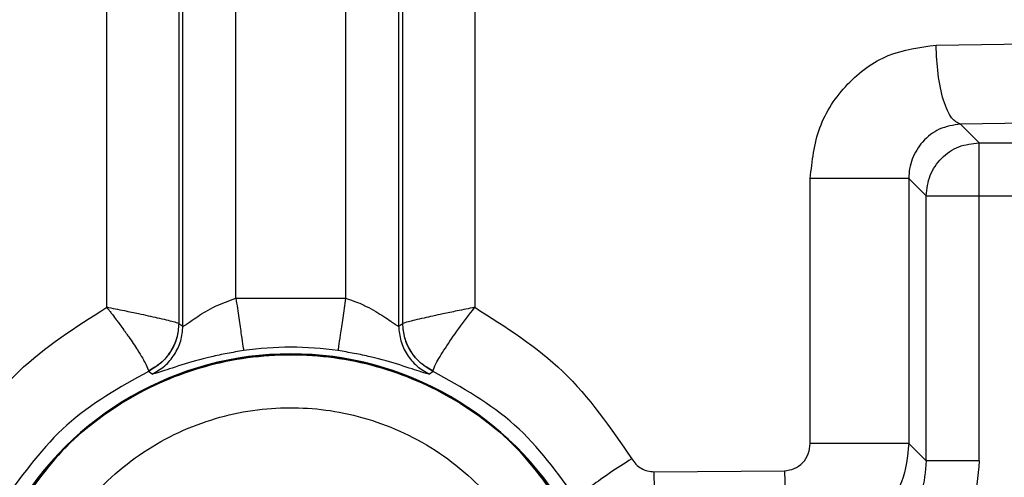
# Model space of a CAD drawing. Header units: inches. Extents: x 144.9 to 238.4, y 214.8 to 247.7.
# Tile 229 of 256: x 177.2994 to 177.3451, y 244.4975 to 244.5188. Entities that reach past the tile are written whole.
import ezdxf

# ---------------------------------------------------------------- set-up
doc = ezdxf.new("R2010")
doc.units = ezdxf.units.IN
doc.header["$LTSCALE"] = 0.25
doc.header["$MEASUREMENT"] = 0
doc.layers.add('ANNOTATIONS', color=1, linetype='Continuous')
doc.layers.add('MOTOR LH', color=7, linetype='Continuous')
doc.styles.add('ARIAL', font='arial.ttf', dxfattribs={"height": 0.09375})
doc.dimstyles.new('STANDARD$0', dxfattribs={"dimtxt": 0.09375, "dimasz": 0.09375, "dimexe": 0.03125, "dimexo": 0.046875, "dimgap": 0.09, "dimtad": 0, "dimtih": 1, "dimtoh": 1, "dimdec": 4, "dimzin": 0, "dimdsep": 46, "dimtxsty": 'ARIAL', "dimcen": 0.09, "dimadec": 0, "dimazin": 0, "dimtfac": 1, "dimtdec": 4, "dimtofl": 0, "dimtmove": 0, "dimatfit": 1, "dimfxl": 1, "dimtolj": 1, "dimtzin": 0, "dimarcsym": 0})

# ---------------------------------------------------------------- blocks, each defined once
blk = doc.blocks.new('*D36')
at = {"layer": 'ANNOTATIONS', "color": 0, "lineweight": -2, "transparency": 16777216}
for p, q in [((176.8454608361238, 244.7210665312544), (176.8454608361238, 245.6873671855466)), ((177.9860858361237, 243.5376739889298), (177.9860858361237, 245.6873671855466)), ((176.9392108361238, 245.6561171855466), (177.130663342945, 245.6561171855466)), ((177.8923358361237, 245.6561171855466), (177.7008833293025, 245.6561171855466))]:
    blk.add_line(p, q, dxfattribs=at)
at = {"layer": 'ANNOTATIONS', "color": 0, "transparency": 16777216}
for points in [[(176.9392108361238, 245.6717421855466), (176.9392108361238, 245.6404921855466), (176.8454608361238, 245.6561171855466)], [(177.8923358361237, 245.6717421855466), (177.8923358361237, 245.6404921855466), (177.9860858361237, 245.6561171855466)]]:
    blk.add_solid(points, dxfattribs=at)
at = {"layer": 'defpoints', "color": 0, "transparency": 16777216}
for p in [(176.8454608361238, 245.6561171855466), (176.8454608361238, 244.6741915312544), (177.9860858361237, 243.4907989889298)]:
    blk.add_point(p, dxfattribs=at)
at = {"layer": 'ANNOTATIONS', "color": 0, "transparency": 16777216, "insert": (177.4157733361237, 245.6561171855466), "char_height": 0.09375, "attachment_point": 5, "style": 'ARIAL'}
blk.add_mtext('\\A1;18 5/8"', dxfattribs=at)
blk = doc.blocks.new('*D38')
at = {"layer": 'ANNOTATIONS', "color": 0, "lineweight": -2, "transparency": 16777216}
for p, q in [((176.5571254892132, 244.7850832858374), (176.5571254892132, 246.0537298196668)), ((177.9860858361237, 243.5376739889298), (177.9860858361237, 246.0537298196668)), ((176.6508754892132, 246.0224798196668), (177.0672639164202, 246.0224798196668)), ((177.8923358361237, 246.0224798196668), (177.4759474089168, 246.0224798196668))]:
    blk.add_line(p, q, dxfattribs=at)
at = {"layer": 'ANNOTATIONS', "color": 0, "transparency": 16777216}
for points in [[(176.6508754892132, 246.0381048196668), (176.6508754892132, 246.0068548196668), (176.5571254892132, 246.0224798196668)], [(177.8923358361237, 246.0381048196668), (177.8923358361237, 246.0068548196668), (177.9860858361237, 246.0224798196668)]]:
    blk.add_solid(points, dxfattribs=at)
at = {"layer": 'defpoints', "color": 0, "transparency": 16777216}
for p in [(177.9860858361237, 246.0224798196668), (176.5571254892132, 244.7382082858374), (177.9860858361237, 243.4907989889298)]:
    blk.add_point(p, dxfattribs=at)
at = {"layer": 'ANNOTATIONS', "color": 0, "transparency": 16777216, "insert": (177.2716056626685, 246.0224798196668), "char_height": 0.09375, "attachment_point": 5, "style": 'ARIAL'}
blk.add_mtext('\\A1;24""', dxfattribs=at)

msp = doc.modelspace()

# ---------------------------------------------------------------- linework, layer by layer
at = {"layer": 'MOTOR LH'}
for p, q in [((177.3069613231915, 244.504550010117), (177.3069613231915, 244.9127306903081)), ((177.3169696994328, 244.9127306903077), (177.3169696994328, 244.5045500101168)), ((177.3094204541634, 244.5058417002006), (177.3094204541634, 244.911439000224)), ((177.3145105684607, 244.9114390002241), (177.3145105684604, 244.5058417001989)), ((177.3034256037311, 244.5054207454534), (177.3034255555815, 244.5343225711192)), ((177.3067675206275, 244.5343225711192), (177.3067675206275, 244.5046750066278)), ((177.317163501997, 244.5046750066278), (177.317163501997, 244.5343225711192)), ((177.3205054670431, 244.5343225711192), (177.3205054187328, 244.5054207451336)), ((177.3419153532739, 244.5175914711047), (177.348492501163, 244.5176782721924)), ((177.3498703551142, 244.514014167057), (177.3430451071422, 244.5139273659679)), ((177.3430451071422, 244.5139273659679), (177.3439122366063, 244.5130602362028)), ((177.3439122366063, 244.4982934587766), (177.3439122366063, 244.5130602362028)), ((177.3439122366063, 244.5130602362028), (177.3489164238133, 244.5130602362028)), ((177.3360737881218, 244.49909927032), (177.3360737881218, 244.5114069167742)), ((177.3406472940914, 244.5114069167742), (177.3414531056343, 244.5106011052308)), ((177.3406472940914, 244.5114069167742), (177.3406472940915, 244.4990992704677)), ((177.3414531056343, 244.4982934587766), (177.3414531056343, 244.5106011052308)), ((177.3414531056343, 244.5106011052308), (177.3513755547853, 244.5106011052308)), ((177.3094204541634, 244.5058417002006), (177.3145105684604, 244.5058417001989)), ((177.3067675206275, 244.5046750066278), (177.3067695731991, 244.5046721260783)), ((177.3067695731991, 244.5046721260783), (177.3069613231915, 244.504550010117)), ((177.3169696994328, 244.5045500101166), (177.3171614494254, 244.5046721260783)), ((177.3171614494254, 244.5046721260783), (177.317163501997, 244.5046750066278)), ((177.3053614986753, 244.502460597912), (177.3053580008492, 244.5024472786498)), ((177.3055345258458, 244.5023180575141), (177.3053580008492, 244.5024472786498)), ((177.3185730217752, 244.5024472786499), (177.3183964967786, 244.5023180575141)), ((177.3185730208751, 244.5024472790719), (177.3185695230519, 244.5024605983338)), ((177.3406472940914, 244.4990992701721), (177.3414531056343, 244.4982934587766)), ((177.3288252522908, 244.4977884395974), (177.3348756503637, 244.4978342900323))]:
    msp.add_line(p, q, dxfattribs=at)
for centre, radius, start, end in [((177.311965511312, 244.488413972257), 0.01515345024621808, 81.6915448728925, 98.3084551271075), ((177.3119655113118, 244.488413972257), 0.01484670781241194, 30.13386626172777, 149.8661514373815), ((177.3119655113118, 244.488413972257), 0.01483247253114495, 30.13386626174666, 149.866142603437)]:
    msp.add_arc(centre, radius, start, end, dxfattribs=at)
for points, knots in [([(177.3360737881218, 244.5114069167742), (177.3361621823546, 244.5122124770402), (177.3363394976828, 244.5138283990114), (177.3376998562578, 244.5158663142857), (177.3396368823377, 244.5172937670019), (177.3411557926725, 244.5174922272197), (177.3419153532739, 244.5175914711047)], [0, 0, 0, 0, 0.2509226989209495, 0.503340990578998, 0.7516360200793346, 1, 1, 1, 1]), ([(177.3430451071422, 244.5139273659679), (177.3429057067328, 244.5139912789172), (177.3426159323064, 244.5141241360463), (177.3422401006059, 244.5149806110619), (177.3419760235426, 244.5161995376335), (177.3419350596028, 244.5171393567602), (177.3419153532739, 244.5175914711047)], [0, 0, 0, 0, 0.2405326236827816, 0.4999999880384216, 0.7594673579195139, 1, 1, 1, 1]), ([(177.3430451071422, 244.513927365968), (177.3427108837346, 244.5138781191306), (177.3420781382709, 244.5137848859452), (177.3412732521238, 244.5131720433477), (177.3408424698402, 244.5124694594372), (177.3406705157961, 244.511863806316), (177.3406549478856, 244.5115575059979), (177.3406472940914, 244.5114069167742)], [0, 0, 0, 0, 0.2920188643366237, 0.5528446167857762, 0.7848272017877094, 0.8942126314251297, 1, 1, 1, 1]), ([(177.3069613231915, 244.504550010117), (177.306972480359, 244.5045502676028), (177.3069953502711, 244.5045507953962), (177.3071203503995, 244.5046314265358), (177.307328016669, 244.5047807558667), (177.3077367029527, 244.5050602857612), (177.3084176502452, 244.5054815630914), (177.3090935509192, 244.5057242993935), (177.3094204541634, 244.5058417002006)], [0, 0, 0, 0, 0.1005301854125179, 0.2060663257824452, 0.3232121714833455, 0.4655150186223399, 0.7414932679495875, 1, 1, 1, 1]), ([(177.3145105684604, 244.5058417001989), (177.3146669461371, 244.5057910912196), (177.3150015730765, 244.5056827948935), (177.3156368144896, 244.5053983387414), (177.3161982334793, 244.505058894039), (177.3166028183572, 244.5047796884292), (177.3168104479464, 244.5046323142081), (177.3169356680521, 244.5045513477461), (177.3169585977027, 244.5045504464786), (177.3169696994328, 244.5045500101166)], [0, 0, 0, 0, 0.1225566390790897, 0.2622545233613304, 0.53665579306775, 0.6769869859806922, 0.79337987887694, 0.8999618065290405, 0.9999999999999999, 0.9999999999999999, 0.9999999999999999, 0.9999999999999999]), ([(177.2961422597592, 244.4983852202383), (177.2971261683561, 244.4998220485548), (177.2990731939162, 244.5026653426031), (177.3019851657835, 244.5045088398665), (177.3034256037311, 244.5054207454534)], [0, 0, 0, 0, 0.5053393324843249, 1, 1, 1, 1]), ([(177.3067675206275, 244.5046750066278), (177.3067097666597, 244.5046950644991), (177.306589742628, 244.5047367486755), (177.30587782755, 244.504900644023), (177.3050354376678, 244.5050895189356), (177.3042165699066, 244.505260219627), (177.3037015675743, 244.5053647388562), (177.3034256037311, 244.5054207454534)], [0, 0, 0, 0, 0.2366574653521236, 0.4918204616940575, 0.7029893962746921, 0.8408469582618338, 1, 1, 1, 1]), ([(177.3034256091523, 244.5054207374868), (177.3034259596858, 244.5054209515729), (177.3034264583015, 244.5054212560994), (177.3034271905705, 244.5054213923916), (177.3034276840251, 244.5054213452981), (177.3034281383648, 244.5054211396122), (177.3034287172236, 244.505420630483), (177.3034302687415, 244.5054177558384), (177.3034318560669, 244.5054112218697), (177.3034415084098, 244.5054016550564), (177.3034558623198, 244.5053817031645), (177.3034871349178, 244.5053431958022), (177.3035475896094, 244.5052650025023), (177.3036687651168, 244.5051089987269), (177.3037929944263, 244.5049451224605), (177.3039253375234, 244.5047685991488), (177.3040548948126, 244.5045937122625), (177.3041877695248, 244.5044106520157), (177.3043240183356, 244.5042192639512), (177.3045520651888, 244.5038934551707), (177.304924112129, 244.5033341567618), (177.3052962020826, 244.5027043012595), (177.3053398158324, 244.5025415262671), (177.3053614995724, 244.5024605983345)], [0, 0, 0, 0, 0.0002283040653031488, 0.0003247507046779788, 0.0004138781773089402, 0.000503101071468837, 0.0006006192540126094, 0.0008416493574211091, 0.00231107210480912, 0.004295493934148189, 0.008265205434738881, 0.0162079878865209, 0.03210607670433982, 0.06394479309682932, 0.1277280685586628, 0.1493037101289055, 0.1915220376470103, 0.2550844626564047, 0.2849443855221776, 0.33661539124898, 0.5075235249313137, 0.755152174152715, 1, 1, 1, 1]), ([(177.3205054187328, 244.5054207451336), (177.3202294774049, 244.5053647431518), (177.3197145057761, 244.5052602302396), (177.3188956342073, 244.5050895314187), (177.3180532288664, 244.504900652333), (177.3173412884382, 244.5047367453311), (177.3172212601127, 244.5046950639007), (177.317163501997, 244.5046750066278)], [0, 0, 0, 0, 0.1591400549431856, 0.2969928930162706, 0.5081771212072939, 0.7633328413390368, 1, 1, 1, 1]), ([(177.3185695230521, 244.5024605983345), (177.3185955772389, 244.5025520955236), (177.3186464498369, 244.5027307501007), (177.3190989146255, 244.5034824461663), (177.3197284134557, 244.5044093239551), (177.320248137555, 244.5050857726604), (177.3205054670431, 244.5054207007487)], [0, 0, 0, 0, 0.2663101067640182, 0.5199888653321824, 0.7623334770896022, 1, 1, 1, 1]), ([(177.3205054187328, 244.5054207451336), (177.3219458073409, 244.5045088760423), (177.3248577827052, 244.5026653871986), (177.3268048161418, 244.4998220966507), (177.3277887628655, 244.4983852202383)], [0, 0, 0, 0, 0.4946431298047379, 1, 1, 1, 1]), ([(177.3067695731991, 244.5046721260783), (177.3067485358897, 244.5044411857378), (177.3067064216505, 244.5039788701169), (177.3063991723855, 244.5033469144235), (177.305958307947, 244.5027997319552), (177.3055579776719, 244.5025646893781), (177.305358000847, 244.502447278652)], [0, 0, 0, 0, 0.2497648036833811, 0.4999999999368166, 0.750235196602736, 1, 1, 1, 1]), ([(177.3067675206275, 244.5046750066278), (177.3067488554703, 244.5044493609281), (177.3067107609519, 244.5039888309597), (177.3064100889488, 244.5033499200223), (177.3059594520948, 244.5028055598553), (177.3055581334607, 244.5025740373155), (177.3053614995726, 244.5024605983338)], [0, 0, 0, 0, 0.244984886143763, 0.5000001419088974, 0.7550153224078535, 1, 1, 1, 1]), ([(177.3055345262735, 244.5023180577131), (177.3057364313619, 244.5024349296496), (177.3061406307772, 244.5026688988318), (177.3065863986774, 244.5032176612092), (177.3068973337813, 244.5038526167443), (177.306940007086, 244.5043176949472), (177.3069613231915, 244.504550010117)], [0, 0, 0, 0, 0.2497592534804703, 0.5000000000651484, 0.7502407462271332, 1, 1, 1, 1]), ([(177.3169696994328, 244.504550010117), (177.3169910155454, 244.5043176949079), (177.3170336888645, 244.5038526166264), (177.3173446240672, 244.503217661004), (177.3177903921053, 244.5026688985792), (177.3181945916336, 244.5024349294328), (177.3183964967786, 244.5023180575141)], [0, 0, 0, 0, 0.249759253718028, 0.499999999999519, 0.7502407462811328, 1, 1, 1, 1]), ([(177.3185730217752, 244.5024472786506), (177.3183730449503, 244.5025646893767), (177.3179727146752, 244.5027997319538), (177.3175318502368, 244.5033469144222), (177.3172246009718, 244.5039788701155), (177.3171824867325, 244.5044411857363), (177.3171614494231, 244.5046721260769)], [0, 0, 0, 0, 0.2497648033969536, 0.5000000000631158, 0.7502351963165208, 1, 1, 1, 1]), ([(177.3185695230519, 244.5024605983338), (177.3183728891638, 244.5025740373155), (177.3179715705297, 244.5028055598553), (177.3175209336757, 244.5033499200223), (177.3172202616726, 244.5039888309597), (177.3171821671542, 244.5044493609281), (177.317163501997, 244.5046750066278)], [0, 0, 0, 0, 0.2449846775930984, 0.4999998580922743, 0.7550151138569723, 1, 1, 1, 1]), ([(177.3097758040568, 244.5034083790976), (177.3095211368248, 244.5033678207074), (177.3090063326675, 244.5032858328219), (177.3079768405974, 244.503062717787), (177.3067986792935, 244.5027266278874), (177.3057865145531, 244.5023633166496), (177.3056193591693, 244.5023332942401), (177.3055345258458, 244.5023180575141)], [0, 0, 0, 0, 0.1087938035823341, 0.2199242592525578, 0.4637848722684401, 0.7278645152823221, 1, 1, 1, 1]), ([(177.3183964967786, 244.5023180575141), (177.3183116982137, 244.5023332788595), (177.3181448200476, 244.5023632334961), (177.3171340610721, 244.5027260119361), (177.3159578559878, 244.5030617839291), (177.314927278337, 244.5032853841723), (177.3144107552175, 244.5033676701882), (177.3141552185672, 244.5034083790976)], [0, 0, 0, 0, 0.2721481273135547, 0.535570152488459, 0.7793433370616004, 0.8908357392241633, 1, 1, 1, 1]), ([(177.2988770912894, 244.4953357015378), (177.2995956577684, 244.4964691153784), (177.3010327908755, 244.4987359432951), (177.3042430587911, 244.5012467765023), (177.3079490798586, 244.5028568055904), (177.3119655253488, 244.5034015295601), (177.3159819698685, 244.5028567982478), (177.319687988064, 244.5012467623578), (177.3228982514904, 244.4987359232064), (177.3243353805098, 244.4964690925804), (177.325053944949, 244.4953356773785)], [0, 0, 0, 0, 0.1249999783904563, 0.2499999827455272, 0.3749999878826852, 0.4999999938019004, 0.6250000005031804, 0.7500000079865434, 0.8750000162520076, 1, 1, 1, 1]), ([(177.3247801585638, 244.4958524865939), (177.3240478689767, 244.4969191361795), (177.3225832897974, 244.4990524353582), (177.319433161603, 244.5013953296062), (177.315838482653, 244.5028939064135), (177.3119655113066, 244.5033996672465), (177.3080925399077, 244.5028939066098), (177.3044978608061, 244.5013953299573), (177.3013477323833, 244.4990524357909), (177.2998831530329, 244.4969191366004), (177.2991508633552, 244.4958524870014)], [0, 0, 0, 0, 0.1249999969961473, 0.2499999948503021, 0.3749999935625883, 0.499999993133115, 0.6249999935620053, 0.7499999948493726, 0.8749999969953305, 1, 1, 1, 1]), ([(177.3053580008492, 244.5024472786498), (177.304024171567, 244.5016982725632), (177.3013569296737, 244.5002004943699), (177.2995703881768, 244.497722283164), (177.2986772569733, 244.4964833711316)], [0, 0, 0, 0, 0.5000781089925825, 0.9999999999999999, 0.9999999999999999, 0.9999999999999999, 0.9999999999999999]), ([(177.325253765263, 244.4964833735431), (177.3243606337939, 244.4977222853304), (177.3225740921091, 244.5002004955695), (177.319906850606, 244.5016982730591), (177.3185730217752, 244.5024472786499)], [0, 0, 0, 0, 0.4999219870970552, 1, 1, 1, 1]), ([(177.2996197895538, 244.488413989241), (177.2997131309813, 244.4895609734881), (177.2999069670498, 244.4919428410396), (177.3015053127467, 244.4953078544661), (177.3040415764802, 244.4981383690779), (177.3072871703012, 244.5000346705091), (177.3107846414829, 244.5008660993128), (177.314327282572, 244.5007013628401), (177.3177727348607, 244.4995214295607), (177.3208346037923, 244.4972830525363), (177.3230729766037, 244.4942211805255), (177.3242529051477, 244.4907757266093), (177.324417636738, 244.4872330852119), (177.3235862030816, 244.4837356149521), (177.3216898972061, 244.4804900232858), (177.3188593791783, 244.4779537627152), (177.3154943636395, 244.4763554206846), (177.3131124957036, 244.4761615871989), (177.3119655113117, 244.4760682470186)], [0, 0, 0, 0, 0.05917703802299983, 0.122889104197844, 0.1886135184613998, 0.253316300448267, 0.3142284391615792, 0.3721827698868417, 0.4346196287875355, 0.4999999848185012, 0.56538034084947, 0.6278171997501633, 0.6857715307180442, 0.7466836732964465, 0.8113864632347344, 0.8771108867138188, 0.9408229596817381, 1, 1, 1, 1]), ([(177.3348756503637, 244.4978342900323), (177.3350294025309, 244.4978543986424), (177.335342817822, 244.4978953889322), (177.3357416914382, 244.4981853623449), (177.3360186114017, 244.4986054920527), (177.3360554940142, 244.4989355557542), (177.3360737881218, 244.49909927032)], [0, 0, 0, 0, 0.2426431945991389, 0.4946147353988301, 0.7493243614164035, 1, 1, 1, 1]), ([(177.340647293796, 244.4990992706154), (177.3405836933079, 244.4984925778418), (177.3404851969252, 244.4975530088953), (177.339881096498, 244.4964011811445), (177.3390536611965, 244.4953690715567), (177.3376632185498, 244.4943956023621), (177.3363800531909, 244.4942452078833), (177.3357398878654, 244.494170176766)], [0, 0, 0, 0, 0.2351322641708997, 0.3641430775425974, 0.5004546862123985, 0.7507791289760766, 0.9999999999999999, 0.9999999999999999, 0.9999999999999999, 0.9999999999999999]), ([(177.3277887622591, 244.498385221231), (177.3274485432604, 244.4981673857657), (177.3267462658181, 244.4977177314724), (177.3259041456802, 244.4971195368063), (177.3253417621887, 244.4966640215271), (177.3252824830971, 244.4965423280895), (177.3252537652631, 244.4964833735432)], [0, 0, 0, 0, 0.2422253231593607, 0.4999996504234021, 0.7577741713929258, 0.9999999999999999, 0.9999999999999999, 0.9999999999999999, 0.9999999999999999]), ([(177.3277887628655, 244.4983852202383), (177.3278492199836, 244.4982981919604), (177.327970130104, 244.4981241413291), (177.3282273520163, 244.4979375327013), (177.3285158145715, 244.4978103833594), (177.3287223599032, 244.4977957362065), (177.3288252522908, 244.4977884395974)], [0, 0, 0, 0, 0.2516007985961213, 0.5031844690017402, 0.7525069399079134, 1, 1, 1, 1]), ([(177.3414531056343, 244.4982934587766), (177.3414146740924, 244.4977943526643), (177.3413394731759, 244.4968177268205), (177.3408559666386, 244.4959665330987), (177.3406195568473, 244.4955503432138)], [0, 0, 0, 0, 0.5110515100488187, 0.9999999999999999, 0.9999999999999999, 0.9999999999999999, 0.9999999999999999]), ([(177.3439122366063, 244.4982934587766), (177.3438566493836, 244.4975613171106), (177.3437454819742, 244.4960971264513), (177.3430219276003, 244.4948193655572), (177.3426601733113, 244.4941805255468)], [0, 0, 0, 0, 0.5000316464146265, 1, 1, 1, 1]), ([(177.3348756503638, 244.4978342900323), (177.334890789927, 244.4973823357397), (177.3349222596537, 244.4964428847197), (177.3351243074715, 244.4952242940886), (177.3354117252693, 244.4943677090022), (177.335633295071, 244.4942343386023), (177.3357398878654, 244.4941701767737)], [0, 0, 0, 0, 0.2405434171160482, 0.5000035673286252, 0.7594617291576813, 1, 1, 1, 1]), ([(177.3294612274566, 244.4941243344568), (177.3293828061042, 244.4941886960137), (177.3292198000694, 244.4943224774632), (177.3290083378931, 244.4951791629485), (177.3288596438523, 244.4963974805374), (177.3288364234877, 244.4973366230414), (177.3288252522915, 244.4977884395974)], [0, 0, 0, 0, 0.240547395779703, 0.5000000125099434, 0.7594526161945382, 1, 1, 1, 1])]:
    msp.add_open_spline(points, degree=3, knots=knots, dxfattribs=at)
for points in [[(177.3414531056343, 244.5106011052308), (177.341490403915, 244.5109230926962), (177.3415650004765, 244.5115670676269), (177.3421338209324, 244.5123795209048), (177.3429462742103, 244.5129483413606), (177.343590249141, 244.5130229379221), (177.3439122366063, 244.5130602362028)], [(177.3406472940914, 244.5114069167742), (177.3406201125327, 244.5114069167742), (177.3405657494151, 244.5114069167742), (177.3402575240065, 244.5114069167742), (177.3397997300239, 244.5114069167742), (177.3391986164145, 244.5114069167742), (177.3384881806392, 244.5114069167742), (177.3377036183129, 244.5114069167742), (177.3368801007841, 244.5114069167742), (177.3363425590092, 244.5114069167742), (177.3360737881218, 244.5114069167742)], [(177.3094204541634, 244.5058417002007), (177.3094660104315, 244.5055297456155), (177.3095571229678, 244.5049058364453), (177.3096729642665, 244.5041125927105), (177.3097557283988, 244.5035458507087), (177.3097691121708, 244.503454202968), (177.3097758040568, 244.5034083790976)], [(177.3145105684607, 244.5058417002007), (177.3144650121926, 244.5055297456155), (177.3143738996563, 244.5049058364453), (177.3142580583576, 244.5041125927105), (177.3141752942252, 244.5035458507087), (177.3141619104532, 244.503454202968), (177.3141552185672, 244.5034083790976)], [(177.3406472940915, 244.4990992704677), (177.3406201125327, 244.4990992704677), (177.3405657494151, 244.4990992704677), (177.3402575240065, 244.4990992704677), (177.3397997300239, 244.4990992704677), (177.3391986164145, 244.4990992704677), (177.3384881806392, 244.4990992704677), (177.3377036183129, 244.4990992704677), (177.3368801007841, 244.4990992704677), (177.3363425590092, 244.4990992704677), (177.3360737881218, 244.4990992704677)], [(177.3439122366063, 244.4982934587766), (177.3435969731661, 244.4982934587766), (177.3429664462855, 244.4982934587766), (177.3421647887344, 244.4982934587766), (177.341592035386, 244.4982934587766), (177.3414994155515, 244.4982934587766), (177.3414531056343, 244.4982934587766)]]:
    msp.add_open_spline(points, degree=3, dxfattribs=at)

# ---------------------------------------------------------------- dimensions: what is measured, and where the dimension line sits
at = {"layer": 'ANNOTATIONS'}
for base, p1, p2, text, picture, middle in [((177.9860858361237, 246.0224798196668), (176.5571254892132, 244.7382082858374), (177.9860858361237, 243.4907989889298), '24""', '*D38', (177.2716056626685, 246.0224798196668)), ((176.8454608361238, 245.6561171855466), (177.9860858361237, 243.4907989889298), (176.8454608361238, 244.6741915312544), '18 5/8"', '*D36', (177.4157733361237, 245.6561171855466))]:
    dim = msp.add_linear_dim(base=base, p1=p1, p2=p2, text=text, dimstyle='STANDARD$0', dxfattribs=at)
    dim.commit()
    dim.dimension.update_dxf_attribs({"geometry": picture, "text_midpoint": middle, "dimtype": 160})

doc.saveas('drawing.dxf')
